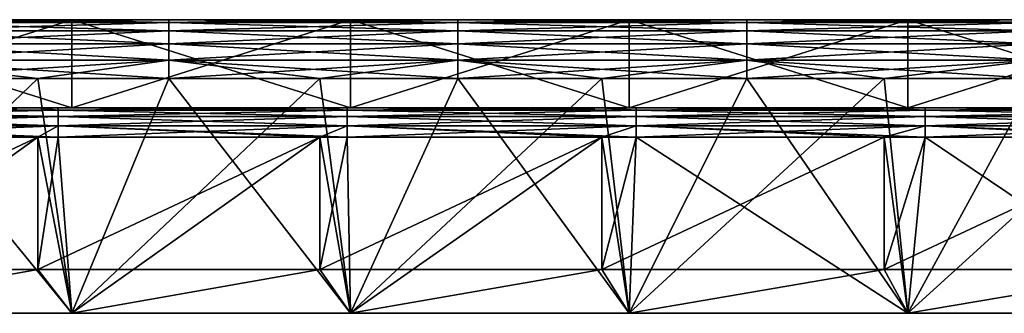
# Model space of a CAD drawing. Header units: millimetres. Extents: x -125 to 125, y -5 to 106.
# Tile 61 of 206: x -97 to -63, y 96 to 106. Entities that reach past the tile are written whole.
import ezdxf

# ---------------------------------------------------------------- set-up
doc = ezdxf.new("R2010")
doc.units = ezdxf.units.MM
doc.header["$LTSCALE"] = 65.185185
for name, color, linetype in [('241', 7, 'CONTINUOUS'), ('242', 7, 'CONTINUOUS'), ('243', 7, 'CONTINUOUS'), ('244', 7, 'CONTINUOUS'), ('248', 7, 'CONTINUOUS'), ('250', 7, 'CONTINUOUS'), ('254', 7, 'CONTINUOUS'), ('255', 7, 'CONTINUOUS'), ('256', 7, 'CONTINUOUS'), ('257', 7, 'CONTINUOUS'), ('258', 7, 'CONTINUOUS'), ('262', 7, 'CONTINUOUS'), ('269', 7, 'CONTINUOUS'), ('270', 7, 'CONTINUOUS')]:
    doc.layers.add(name, color=color, linetype=linetype)

msp = doc.modelspace()

# ---------------------------------------------------------------- linework, layer by layer
at = {"layer": '241', "linetype": 'CONTINUOUS'}
for points in [[(-91.685, 106, 53.5), (-101.535, 105.902, 54.118), (-91.685, 105.902, 54.118), (-91.685, 106, 53.5)], [(-96.154, 106, 53.5), (-101.535, 105.902, 54.118), (-91.685, 106, 53.5), (-96.154, 106, 53.5)], [(-101.535, 106, 53.5), (-101.535, 105.902, 54.118), (-96.154, 106, 53.5), (-101.535, 106, 53.5)], [(-91.685, 105.902, 54.118), (-101.535, 105.618, 54.676), (-91.685, 105.618, 54.676), (-91.685, 105.902, 54.118)], [(-101.535, 105.902, 54.118), (-101.535, 105.618, 54.676), (-91.685, 105.902, 54.118), (-101.535, 105.902, 54.118)], [(-91.685, 106, 53.5), (-91.685, 105.902, 54.118), (-86.538, 106, 53.5), (-91.685, 106, 53.5)], [(-86.538, 106, 53.5), (-91.685, 105.902, 54.118), (-81.836, 106, 53.5), (-86.538, 106, 53.5)], [(-81.836, 106, 53.5), (-91.685, 105.902, 54.118), (-81.836, 105.902, 54.118), (-81.836, 106, 53.5)], [(-91.685, 105.902, 54.118), (-91.685, 105.618, 54.676), (-81.836, 105.902, 54.118), (-91.685, 105.902, 54.118)], [(-81.836, 105.902, 54.118), (-91.685, 105.618, 54.676), (-81.836, 105.618, 54.676), (-81.836, 105.902, 54.118)], [(-81.836, 106, 53.5), (-81.836, 105.902, 54.118), (-76.923, 106, 53.5), (-81.836, 106, 53.5)], [(-76.923, 106, 53.5), (-81.836, 105.902, 54.118), (-71.986, 106, 53.5), (-76.923, 106, 53.5)], [(-71.986, 106, 53.5), (-81.836, 105.902, 54.118), (-71.986, 105.902, 54.118), (-71.986, 106, 53.5)], [(-81.836, 105.902, 54.118), (-81.836, 105.618, 54.676), (-71.986, 105.902, 54.118), (-81.836, 105.902, 54.118)], [(-71.986, 105.902, 54.118), (-81.836, 105.618, 54.676), (-71.986, 105.618, 54.676), (-71.986, 105.902, 54.118)], [(-71.986, 106, 53.5), (-71.986, 105.902, 54.118), (-67.308, 106, 53.5), (-71.986, 106, 53.5)], [(-67.308, 106, 53.5), (-71.986, 105.902, 54.118), (-62.136, 106, 53.5), (-67.308, 106, 53.5)], [(-62.136, 106, 53.5), (-71.986, 105.902, 54.118), (-62.136, 105.902, 54.118), (-62.136, 106, 53.5)], [(-71.986, 105.902, 54.118), (-71.986, 105.618, 54.676), (-62.136, 105.902, 54.118), (-71.986, 105.902, 54.118)], [(-62.136, 105.902, 54.118), (-71.986, 105.618, 54.676), (-62.136, 105.618, 54.676), (-62.136, 105.902, 54.118)], [(-101.535, 105.618, 54.676), (-101.535, 105.176, 55.118), (-91.685, 105.618, 54.676), (-101.535, 105.618, 54.676)], [(-91.685, 105.618, 54.676), (-101.535, 105.176, 55.118), (-91.685, 105.176, 55.118), (-91.685, 105.618, 54.676)], [(-81.836, 105.618, 54.676), (-91.685, 105.176, 55.118), (-81.836, 105.176, 55.118), (-81.836, 105.618, 54.676)], [(-91.685, 105.618, 54.676), (-91.685, 105.176, 55.118), (-81.836, 105.618, 54.676), (-91.685, 105.618, 54.676)], [(-81.836, 105.618, 54.676), (-81.836, 105.176, 55.118), (-71.986, 105.618, 54.676), (-81.836, 105.618, 54.676)], [(-71.986, 105.618, 54.676), (-81.836, 105.176, 55.118), (-71.986, 105.176, 55.118), (-71.986, 105.618, 54.676)], [(-71.986, 105.618, 54.676), (-71.986, 105.176, 55.118), (-62.136, 105.618, 54.676), (-71.986, 105.618, 54.676)], [(-62.136, 105.618, 54.676), (-71.986, 105.176, 55.118), (-62.136, 105.176, 55.118), (-62.136, 105.618, 54.676)], [(-91.685, 105.176, 55.118), (-101.535, 104.618, 55.402), (-91.685, 104.618, 55.402), (-91.685, 105.176, 55.118)], [(-101.535, 105.176, 55.118), (-101.535, 104.618, 55.402), (-91.685, 105.176, 55.118), (-101.535, 105.176, 55.118)], [(-81.836, 105.176, 55.118), (-91.685, 104.618, 55.402), (-81.836, 104.618, 55.402), (-81.836, 105.176, 55.118)], [(-91.685, 105.176, 55.118), (-91.685, 104.618, 55.402), (-81.836, 105.176, 55.118), (-91.685, 105.176, 55.118)], [(-71.986, 105.176, 55.118), (-81.836, 104.618, 55.402), (-71.986, 104.618, 55.402), (-71.986, 105.176, 55.118)], [(-81.836, 105.176, 55.118), (-81.836, 104.618, 55.402), (-71.986, 105.176, 55.118), (-81.836, 105.176, 55.118)], [(-62.136, 105.176, 55.118), (-71.986, 104.618, 55.402), (-62.136, 104.618, 55.402), (-62.136, 105.176, 55.118)], [(-71.986, 105.176, 55.118), (-71.986, 104.618, 55.402), (-62.136, 105.176, 55.118), (-71.986, 105.176, 55.118)], [(-91.685, 104.618, 55.402), (-101.535, 104, 55.5), (-96.154, 104, 55.5), (-91.685, 104.618, 55.402)], [(-101.535, 104.618, 55.402), (-101.535, 104, 55.5), (-91.685, 104.618, 55.402), (-101.535, 104.618, 55.402)], [(-91.685, 104, 55.5), (-91.685, 104.618, 55.402), (-96.154, 104, 55.5), (-91.685, 104, 55.5)], [(-81.836, 104.618, 55.402), (-91.685, 104, 55.5), (-86.538, 104, 55.5), (-81.836, 104.618, 55.402)], [(-91.685, 104.618, 55.402), (-91.685, 104, 55.5), (-81.836, 104.618, 55.402), (-91.685, 104.618, 55.402)], [(-81.836, 104, 55.5), (-81.836, 104.618, 55.402), (-86.538, 104, 55.5), (-81.836, 104, 55.5)], [(-81.836, 104.618, 55.402), (-81.836, 104, 55.5), (-71.986, 104.618, 55.402), (-81.836, 104.618, 55.402)], [(-71.986, 104.618, 55.402), (-81.836, 104, 55.5), (-76.923, 104, 55.5), (-71.986, 104.618, 55.402)], [(-71.986, 104, 55.5), (-71.986, 104.618, 55.402), (-76.923, 104, 55.5), (-71.986, 104, 55.5)], [(-71.986, 104.618, 55.402), (-71.986, 104, 55.5), (-62.136, 104.618, 55.402), (-71.986, 104.618, 55.402)], [(-62.136, 104.618, 55.402), (-71.986, 104, 55.5), (-67.308, 104, 55.5), (-62.136, 104.618, 55.402)], [(-62.136, 104, 55.5), (-62.136, 104.618, 55.402), (-67.308, 104, 55.5), (-62.136, 104, 55.5)]]:
    msp.add_3dface(points, dxfattribs=at)
at = {"layer": '242', "linetype": 'CONTINUOUS'}
for points in [[(-95, 106, -45.5), (-101.535, 106, -53.5), (-104.5, 106, -45.5), (-95, 106, -45.5)], [(-101.535, 106, 53.5), (-96.154, 106, 53.5), (-104.5, 106, 45.5), (-101.535, 106, 53.5)], [(-104.5, 106, 45.5), (-96.154, 106, 53.5), (-95, 106, 45.5), (-104.5, 106, 45.5)], [(-96.154, 106, -53.5), (-101.535, 106, -53.5), (-95, 106, -45.5), (-96.154, 106, -53.5)], [(-91.685, 106, -53.5), (-96.154, 106, -53.5), (-95, 106, -45.5), (-91.685, 106, -53.5)], [(-96.154, 106, 53.5), (-91.685, 106, 53.5), (-95, 106, 45.5), (-96.154, 106, 53.5)], [(-85.5, 106, -45.5), (-91.685, 106, -53.5), (-95, 106, -45.5), (-85.5, 106, -45.5)], [(-91.685, 106, 53.5), (-86.538, 106, 53.5), (-95, 106, 45.5), (-91.685, 106, 53.5)], [(-95, 106, 45.5), (-86.538, 106, 53.5), (-85.5, 106, 45.5), (-95, 106, 45.5)], [(-86.538, 106, -53.5), (-91.685, 106, -53.5), (-85.5, 106, -45.5), (-86.538, 106, -53.5)], [(-81.836, 106, -53.5), (-86.538, 106, -53.5), (-85.5, 106, -45.5), (-81.836, 106, -53.5)], [(-86.538, 106, 53.5), (-81.836, 106, 53.5), (-85.5, 106, 45.5), (-86.538, 106, 53.5)], [(-76, 106, -45.5), (-81.836, 106, -53.5), (-85.5, 106, -45.5), (-76, 106, -45.5)], [(-81.836, 106, 53.5), (-76.923, 106, 53.5), (-85.5, 106, 45.5), (-81.836, 106, 53.5)], [(-85.5, 106, 45.5), (-76.923, 106, 53.5), (-76, 106, 45.5), (-85.5, 106, 45.5)], [(-76.923, 106, -53.5), (-81.836, 106, -53.5), (-76, 106, -45.5), (-76.923, 106, -53.5)], [(-71.986, 106, -53.5), (-76.923, 106, -53.5), (-76, 106, -45.5), (-71.986, 106, -53.5)], [(-76.923, 106, 53.5), (-71.986, 106, 53.5), (-76, 106, 45.5), (-76.923, 106, 53.5)], [(-66.5, 106, -45.5), (-71.986, 106, -53.5), (-76, 106, -45.5), (-66.5, 106, -45.5)], [(-71.986, 106, 53.5), (-67.308, 106, 53.5), (-76, 106, 45.5), (-71.986, 106, 53.5)], [(-76, 106, 45.5), (-67.308, 106, 53.5), (-66.5, 106, 45.5), (-76, 106, 45.5)], [(-67.308, 106, -53.5), (-71.986, 106, -53.5), (-66.5, 106, -45.5), (-67.308, 106, -53.5)], [(-62.136, 106, -53.5), (-67.308, 106, -53.5), (-66.5, 106, -45.5), (-62.136, 106, -53.5)], [(-67.308, 106, 53.5), (-62.136, 106, 53.5), (-66.5, 106, 45.5), (-67.308, 106, 53.5)], [(-57, 106, -45.5), (-62.136, 106, -53.5), (-66.5, 106, -45.5), (-57, 106, -45.5)], [(-66.5, 106, 45.5), (-57.692, 106, 53.5), (-57, 106, 45.5), (-66.5, 106, 45.5)], [(-62.136, 106, 53.5), (-57.692, 106, 53.5), (-66.5, 106, 45.5), (-62.136, 106, 53.5)]]:
    msp.add_3dface(points, dxfattribs=at)
at = {"layer": '243', "linetype": 'CONTINUOUS'}
for points in [[(-101.535, 106, -53.5), (-96.154, 106, -53.5), (-91.685, 105.902, -54.118), (-101.535, 106, -53.5)], [(-101.535, 105.902, -54.118), (-101.535, 106, -53.5), (-91.685, 105.902, -54.118), (-101.535, 105.902, -54.118)], [(-91.685, 105.618, -54.676), (-101.535, 105.902, -54.118), (-91.685, 105.902, -54.118), (-91.685, 105.618, -54.676)], [(-101.535, 105.618, -54.676), (-101.535, 105.902, -54.118), (-91.685, 105.618, -54.676), (-101.535, 105.618, -54.676)], [(-96.154, 106, -53.5), (-91.685, 106, -53.5), (-91.685, 105.902, -54.118), (-96.154, 106, -53.5)], [(-91.685, 106, -53.5), (-86.538, 106, -53.5), (-81.836, 105.902, -54.118), (-91.685, 106, -53.5)], [(-91.685, 105.902, -54.118), (-91.685, 106, -53.5), (-81.836, 105.902, -54.118), (-91.685, 105.902, -54.118)], [(-81.836, 105.618, -54.676), (-91.685, 105.902, -54.118), (-81.836, 105.902, -54.118), (-81.836, 105.618, -54.676)], [(-91.685, 105.618, -54.676), (-91.685, 105.902, -54.118), (-81.836, 105.618, -54.676), (-91.685, 105.618, -54.676)], [(-86.538, 106, -53.5), (-81.836, 106, -53.5), (-81.836, 105.902, -54.118), (-86.538, 106, -53.5)], [(-81.836, 106, -53.5), (-76.923, 106, -53.5), (-71.986, 105.902, -54.118), (-81.836, 106, -53.5)], [(-81.836, 105.902, -54.118), (-81.836, 106, -53.5), (-71.986, 105.902, -54.118), (-81.836, 105.902, -54.118)], [(-71.986, 105.618, -54.676), (-81.836, 105.902, -54.118), (-71.986, 105.902, -54.118), (-71.986, 105.618, -54.676)], [(-81.836, 105.618, -54.676), (-81.836, 105.902, -54.118), (-71.986, 105.618, -54.676), (-81.836, 105.618, -54.676)], [(-76.923, 106, -53.5), (-71.986, 106, -53.5), (-71.986, 105.902, -54.118), (-76.923, 106, -53.5)], [(-71.986, 106, -53.5), (-67.308, 106, -53.5), (-62.136, 105.902, -54.118), (-71.986, 106, -53.5)], [(-71.986, 105.902, -54.118), (-71.986, 106, -53.5), (-62.136, 105.902, -54.118), (-71.986, 105.902, -54.118)], [(-62.136, 105.618, -54.676), (-71.986, 105.902, -54.118), (-62.136, 105.902, -54.118), (-62.136, 105.618, -54.676)], [(-71.986, 105.618, -54.676), (-71.986, 105.902, -54.118), (-62.136, 105.618, -54.676), (-71.986, 105.618, -54.676)], [(-67.308, 106, -53.5), (-62.136, 106, -53.5), (-62.136, 105.902, -54.118), (-67.308, 106, -53.5)], [(-91.685, 105.176, -55.118), (-101.535, 105.618, -54.676), (-91.685, 105.618, -54.676), (-91.685, 105.176, -55.118)], [(-101.535, 105.176, -55.118), (-101.535, 105.618, -54.676), (-91.685, 105.176, -55.118), (-101.535, 105.176, -55.118)], [(-81.836, 105.176, -55.118), (-91.685, 105.618, -54.676), (-81.836, 105.618, -54.676), (-81.836, 105.176, -55.118)], [(-91.685, 105.176, -55.118), (-91.685, 105.618, -54.676), (-81.836, 105.176, -55.118), (-91.685, 105.176, -55.118)], [(-71.986, 105.176, -55.118), (-81.836, 105.618, -54.676), (-71.986, 105.618, -54.676), (-71.986, 105.176, -55.118)], [(-81.836, 105.176, -55.118), (-81.836, 105.618, -54.676), (-71.986, 105.176, -55.118), (-81.836, 105.176, -55.118)], [(-62.136, 105.176, -55.118), (-71.986, 105.618, -54.676), (-62.136, 105.618, -54.676), (-62.136, 105.176, -55.118)], [(-71.986, 105.176, -55.118), (-71.986, 105.618, -54.676), (-62.136, 105.176, -55.118), (-71.986, 105.176, -55.118)], [(-91.685, 104.618, -55.402), (-101.535, 105.176, -55.118), (-91.685, 105.176, -55.118), (-91.685, 104.618, -55.402)], [(-101.535, 104.618, -55.402), (-101.535, 105.176, -55.118), (-91.685, 104.618, -55.402), (-101.535, 104.618, -55.402)], [(-91.685, 104.618, -55.402), (-91.685, 105.176, -55.118), (-81.836, 104.618, -55.402), (-91.685, 104.618, -55.402)], [(-81.836, 104.618, -55.402), (-91.685, 105.176, -55.118), (-81.836, 105.176, -55.118), (-81.836, 104.618, -55.402)], [(-71.986, 104.618, -55.402), (-81.836, 105.176, -55.118), (-71.986, 105.176, -55.118), (-71.986, 104.618, -55.402)], [(-81.836, 104.618, -55.402), (-81.836, 105.176, -55.118), (-71.986, 104.618, -55.402), (-81.836, 104.618, -55.402)], [(-62.136, 104.618, -55.402), (-71.986, 105.176, -55.118), (-62.136, 105.176, -55.118), (-62.136, 104.618, -55.402)], [(-71.986, 104.618, -55.402), (-71.986, 105.176, -55.118), (-62.136, 104.618, -55.402), (-71.986, 104.618, -55.402)], [(-91.685, 104, -55.5), (-101.535, 104.618, -55.402), (-91.685, 104.618, -55.402), (-91.685, 104, -55.5)], [(-96.154, 104, -55.5), (-101.535, 104.618, -55.402), (-91.685, 104, -55.5), (-96.154, 104, -55.5)], [(-101.535, 104, -55.5), (-101.535, 104.618, -55.402), (-96.154, 104, -55.5), (-101.535, 104, -55.5)], [(-86.538, 104, -55.5), (-91.685, 104.618, -55.402), (-81.836, 104, -55.5), (-86.538, 104, -55.5)], [(-91.685, 104, -55.5), (-91.685, 104.618, -55.402), (-86.538, 104, -55.5), (-91.685, 104, -55.5)], [(-81.836, 104, -55.5), (-91.685, 104.618, -55.402), (-81.836, 104.618, -55.402), (-81.836, 104, -55.5)], [(-71.986, 104, -55.5), (-81.836, 104.618, -55.402), (-71.986, 104.618, -55.402), (-71.986, 104, -55.5)], [(-76.923, 104, -55.5), (-81.836, 104.618, -55.402), (-71.986, 104, -55.5), (-76.923, 104, -55.5)], [(-81.836, 104, -55.5), (-81.836, 104.618, -55.402), (-76.923, 104, -55.5), (-81.836, 104, -55.5)], [(-62.136, 104, -55.5), (-71.986, 104.618, -55.402), (-62.136, 104.618, -55.402), (-62.136, 104, -55.5)], [(-67.308, 104, -55.5), (-71.986, 104.618, -55.402), (-62.136, 104, -55.5), (-67.308, 104, -55.5)], [(-71.986, 104, -55.5), (-71.986, 104.618, -55.402), (-67.308, 104, -55.5), (-71.986, 104, -55.5)]]:
    msp.add_3dface(points, dxfattribs=at)
at = {"layer": '244', "linetype": 'CONTINUOUS'}
for points in [[(-101.535, 104, -55.5), (-96.154, 104, -55.5), (-104.5, 96, -55.5), (-101.535, 104, -55.5)], [(-104.5, 96, -55.5), (-96.154, 104, -55.5), (-95, 96, -55.5), (-104.5, 96, -55.5)], [(-96.154, 104, -55.5), (-91.685, 104, -55.5), (-95, 96, -55.5), (-96.154, 104, -55.5)], [(-95, 96, -55.5), (-86.538, 104, -55.5), (-85.5, 96, -55.5), (-95, 96, -55.5)], [(-91.685, 104, -55.5), (-86.538, 104, -55.5), (-95, 96, -55.5), (-91.685, 104, -55.5)], [(-86.538, 104, -55.5), (-81.836, 104, -55.5), (-85.5, 96, -55.5), (-86.538, 104, -55.5)], [(-81.836, 104, -55.5), (-76.923, 104, -55.5), (-85.5, 96, -55.5), (-81.836, 104, -55.5)], [(-85.5, 96, -55.5), (-76.923, 104, -55.5), (-76, 96, -55.5), (-85.5, 96, -55.5)], [(-76.923, 104, -55.5), (-71.986, 104, -55.5), (-76, 96, -55.5), (-76.923, 104, -55.5)], [(-76, 96, -55.5), (-67.308, 104, -55.5), (-66.5, 96, -55.5), (-76, 96, -55.5)], [(-71.986, 104, -55.5), (-67.308, 104, -55.5), (-76, 96, -55.5), (-71.986, 104, -55.5)], [(-67.308, 104, -55.5), (-62.136, 104, -55.5), (-66.5, 96, -55.5), (-67.308, 104, -55.5)], [(-62.136, 104, -55.5), (-57.692, 104, -55.5), (-66.5, 96, -55.5), (-62.136, 104, -55.5)], [(-66.5, 96, -55.5), (-57.692, 104, -55.5), (-57, 96, -55.5), (-66.5, 96, -55.5)]]:
    msp.add_3dface(points, dxfattribs=at)
at = {"layer": '248', "linetype": 'CONTINUOUS'}
for points in [[(-95, 96, 55.5), (-101.535, 104, 55.5), (-104.5, 96, 55.5), (-95, 96, 55.5)], [(-96.154, 104, 55.5), (-101.535, 104, 55.5), (-95, 96, 55.5), (-96.154, 104, 55.5)], [(-91.685, 104, 55.5), (-96.154, 104, 55.5), (-95, 96, 55.5), (-91.685, 104, 55.5)], [(-85.5, 96, 55.5), (-91.685, 104, 55.5), (-95, 96, 55.5), (-85.5, 96, 55.5)], [(-86.538, 104, 55.5), (-91.685, 104, 55.5), (-85.5, 96, 55.5), (-86.538, 104, 55.5)], [(-81.836, 104, 55.5), (-86.538, 104, 55.5), (-85.5, 96, 55.5), (-81.836, 104, 55.5)], [(-76, 96, 55.5), (-81.836, 104, 55.5), (-85.5, 96, 55.5), (-76, 96, 55.5)], [(-76.923, 104, 55.5), (-81.836, 104, 55.5), (-76, 96, 55.5), (-76.923, 104, 55.5)], [(-71.986, 104, 55.5), (-76.923, 104, 55.5), (-76, 96, 55.5), (-71.986, 104, 55.5)], [(-66.5, 96, 55.5), (-71.986, 104, 55.5), (-76, 96, 55.5), (-66.5, 96, 55.5)], [(-67.308, 104, 55.5), (-71.986, 104, 55.5), (-66.5, 96, 55.5), (-67.308, 104, 55.5)], [(-62.136, 104, 55.5), (-67.308, 104, 55.5), (-66.5, 96, 55.5), (-62.136, 104, 55.5)], [(-57, 96, 55.5), (-62.136, 104, 55.5), (-66.5, 96, 55.5), (-57, 96, 55.5)]]:
    msp.add_3dface(points, dxfattribs=at)
at = {"layer": '250', "linetype": 'CONTINUOUS'}
for points in [[(-96.154, 102, -52.5), (-105.31, 102, -52.5), (-104.5, 96, -52.5), (-96.154, 102, -52.5)], [(-95, 96, -52.5), (-96.154, 102, -52.5), (-104.5, 96, -52.5), (-95, 96, -52.5)], [(-95.46, 102, -52.5), (-96.154, 102, -52.5), (-95, 96, -52.5), (-95.46, 102, -52.5)], [(-86.538, 102, -52.5), (-95.46, 102, -52.5), (-95, 96, -52.5), (-86.538, 102, -52.5)], [(-85.5, 96, -52.5), (-86.538, 102, -52.5), (-95, 96, -52.5), (-85.5, 96, -52.5)], [(-85.611, 102, -52.5), (-86.538, 102, -52.5), (-85.5, 96, -52.5), (-85.611, 102, -52.5)], [(-76.923, 102, -52.5), (-85.611, 102, -52.5), (-85.5, 96, -52.5), (-76.923, 102, -52.5)], [(-76, 96, -52.5), (-76.923, 102, -52.5), (-85.5, 96, -52.5), (-76, 96, -52.5)], [(-75.761, 102, -52.5), (-76.923, 102, -52.5), (-76, 96, -52.5), (-75.761, 102, -52.5)], [(-66.5, 96, -52.5), (-75.761, 102, -52.5), (-76, 96, -52.5), (-66.5, 96, -52.5)], [(-67.308, 102, -52.5), (-75.761, 102, -52.5), (-66.5, 96, -52.5), (-67.308, 102, -52.5)], [(-65.911, 102, -52.5), (-67.308, 102, -52.5), (-66.5, 96, -52.5), (-65.911, 102, -52.5)], [(-57, 96, -52.5), (-65.911, 102, -52.5), (-66.5, 96, -52.5), (-57, 96, -52.5)], [(-57.692, 102, -52.5), (-65.911, 102, -52.5), (-57, 96, -52.5), (-57.692, 102, -52.5)]]:
    msp.add_3dface(points, dxfattribs=at)
at = {"layer": '254', "linetype": 'CONTINUOUS'}
for points in [[(-96.154, 102, 52.5), (-105.769, 97.488, 52.5), (-105.31, 102, 52.5), (-96.154, 102, 52.5)], [(-96.154, 97.488, 52.5), (-105.769, 97.488, 52.5), (-96.154, 102, 52.5), (-96.154, 97.488, 52.5)], [(-86.538, 97.488, 52.5), (-96.154, 97.488, 52.5), (-86.538, 102, 52.5), (-86.538, 97.488, 52.5)], [(-95.46, 102, 52.5), (-96.154, 97.488, 52.5), (-96.154, 102, 52.5), (-95.46, 102, 52.5)], [(-86.538, 102, 52.5), (-96.154, 97.488, 52.5), (-95.46, 102, 52.5), (-86.538, 102, 52.5)], [(-85.611, 102, 52.5), (-86.538, 97.488, 52.5), (-86.538, 102, 52.5), (-85.611, 102, 52.5)], [(-76.923, 102, 52.5), (-86.538, 97.488, 52.5), (-85.611, 102, 52.5), (-76.923, 102, 52.5)], [(-76.923, 97.488, 52.5), (-86.538, 97.488, 52.5), (-76.923, 102, 52.5), (-76.923, 97.488, 52.5)], [(-67.308, 97.488, 52.5), (-76.923, 97.488, 52.5), (-67.308, 102, 52.5), (-67.308, 97.488, 52.5)], [(-67.308, 102, 52.5), (-76.923, 97.488, 52.5), (-75.761, 102, 52.5), (-67.308, 102, 52.5)], [(-75.761, 102, 52.5), (-76.923, 97.488, 52.5), (-76.923, 102, 52.5), (-75.761, 102, 52.5)], [(-65.911, 102, 52.5), (-67.308, 97.488, 52.5), (-67.308, 102, 52.5), (-65.911, 102, 52.5)], [(-57.692, 102, 52.5), (-67.308, 97.488, 52.5), (-65.911, 102, 52.5), (-57.692, 102, 52.5)], [(-57.692, 97.488, 52.5), (-67.308, 97.488, 52.5), (-57.692, 102, 52.5), (-57.692, 97.488, 52.5)], [(-105.769, 97.488, 52.5), (-96.154, 97.488, 52.5), (-104.5, 96, 52.5), (-105.769, 97.488, 52.5)], [(-104.5, 96, 52.5), (-96.154, 97.488, 52.5), (-95, 96, 52.5), (-104.5, 96, 52.5)], [(-96.154, 97.488, 52.5), (-86.538, 97.488, 52.5), (-95, 96, 52.5), (-96.154, 97.488, 52.5)], [(-95, 96, 52.5), (-86.538, 97.488, 52.5), (-85.5, 96, 52.5), (-95, 96, 52.5)], [(-86.538, 97.488, 52.5), (-76.923, 97.488, 52.5), (-85.5, 96, 52.5), (-86.538, 97.488, 52.5)], [(-85.5, 96, 52.5), (-76.923, 97.488, 52.5), (-76, 96, 52.5), (-85.5, 96, 52.5)], [(-76.923, 97.488, 52.5), (-67.308, 97.488, 52.5), (-76, 96, 52.5), (-76.923, 97.488, 52.5)], [(-76, 96, 52.5), (-67.308, 97.488, 52.5), (-66.5, 96, 52.5), (-76, 96, 52.5)], [(-67.308, 97.488, 52.5), (-57.692, 97.488, 52.5), (-66.5, 96, 52.5), (-67.308, 97.488, 52.5)], [(-66.5, 96, 52.5), (-57.692, 97.488, 52.5), (-57, 96, 52.5), (-66.5, 96, 52.5)]]:
    msp.add_3dface(points, dxfattribs=at)
at = {"layer": '255', "linetype": 'CONTINUOUS'}
for points in [[(-105.31, 103, 51.5), (-95.46, 102.924, 51.883), (-105.31, 102.924, 51.883), (-105.31, 103, 51.5)], [(-96.154, 103, 51.5), (-95.46, 102.924, 51.883), (-105.31, 103, 51.5), (-96.154, 103, 51.5)], [(-105.31, 102.924, 51.883), (-95.46, 102.707, 52.207), (-105.31, 102.707, 52.207), (-105.31, 102.924, 51.883)], [(-95.46, 102.924, 51.883), (-95.46, 102.707, 52.207), (-105.31, 102.924, 51.883), (-95.46, 102.924, 51.883)], [(-105.31, 102.707, 52.207), (-95.46, 102.383, 52.424), (-105.31, 102.383, 52.424), (-105.31, 102.707, 52.207)], [(-95.46, 102.707, 52.207), (-95.46, 102.383, 52.424), (-105.31, 102.707, 52.207), (-95.46, 102.707, 52.207)], [(-95.46, 103, 51.5), (-95.46, 102.924, 51.883), (-96.154, 103, 51.5), (-95.46, 103, 51.5)], [(-95.46, 103, 51.5), (-85.611, 102.924, 51.883), (-95.46, 102.924, 51.883), (-95.46, 103, 51.5)], [(-86.538, 103, 51.5), (-85.611, 102.924, 51.883), (-95.46, 103, 51.5), (-86.538, 103, 51.5)], [(-85.611, 102.924, 51.883), (-85.611, 102.707, 52.207), (-95.46, 102.924, 51.883), (-85.611, 102.924, 51.883)], [(-95.46, 102.924, 51.883), (-85.611, 102.707, 52.207), (-95.46, 102.707, 52.207), (-95.46, 102.924, 51.883)], [(-85.611, 102.707, 52.207), (-85.611, 102.383, 52.424), (-95.46, 102.707, 52.207), (-85.611, 102.707, 52.207)], [(-95.46, 102.707, 52.207), (-85.611, 102.383, 52.424), (-95.46, 102.383, 52.424), (-95.46, 102.707, 52.207)], [(-85.611, 103, 51.5), (-85.611, 102.924, 51.883), (-86.538, 103, 51.5), (-85.611, 103, 51.5)], [(-85.611, 103, 51.5), (-75.761, 102.924, 51.883), (-85.611, 102.924, 51.883), (-85.611, 103, 51.5)], [(-76.923, 103, 51.5), (-75.761, 102.924, 51.883), (-85.611, 103, 51.5), (-76.923, 103, 51.5)], [(-85.611, 102.924, 51.883), (-75.761, 102.707, 52.207), (-85.611, 102.707, 52.207), (-85.611, 102.924, 51.883)], [(-75.761, 102.924, 51.883), (-75.761, 102.707, 52.207), (-85.611, 102.924, 51.883), (-75.761, 102.924, 51.883)], [(-85.611, 102.707, 52.207), (-75.761, 102.383, 52.424), (-85.611, 102.383, 52.424), (-85.611, 102.707, 52.207)], [(-75.761, 102.707, 52.207), (-75.761, 102.383, 52.424), (-85.611, 102.707, 52.207), (-75.761, 102.707, 52.207)], [(-75.761, 103, 51.5), (-75.761, 102.924, 51.883), (-76.923, 103, 51.5), (-75.761, 103, 51.5)], [(-75.761, 103, 51.5), (-65.911, 102.924, 51.883), (-75.761, 102.924, 51.883), (-75.761, 103, 51.5)], [(-67.308, 103, 51.5), (-65.911, 102.924, 51.883), (-75.761, 103, 51.5), (-67.308, 103, 51.5)], [(-75.761, 102.924, 51.883), (-65.911, 102.707, 52.207), (-75.761, 102.707, 52.207), (-75.761, 102.924, 51.883)], [(-65.911, 102.924, 51.883), (-65.911, 102.707, 52.207), (-75.761, 102.924, 51.883), (-65.911, 102.924, 51.883)], [(-75.761, 102.707, 52.207), (-65.911, 102.383, 52.424), (-75.761, 102.383, 52.424), (-75.761, 102.707, 52.207)], [(-65.911, 102.707, 52.207), (-65.911, 102.383, 52.424), (-75.761, 102.707, 52.207), (-65.911, 102.707, 52.207)], [(-65.911, 103, 51.5), (-65.911, 102.924, 51.883), (-67.308, 103, 51.5), (-65.911, 103, 51.5)], [(-65.911, 103, 51.5), (-56.061, 102.924, 51.883), (-65.911, 102.924, 51.883), (-65.911, 103, 51.5)], [(-57.692, 103, 51.5), (-56.061, 102.924, 51.883), (-65.911, 103, 51.5), (-57.692, 103, 51.5)], [(-65.911, 102.924, 51.883), (-56.061, 102.707, 52.207), (-65.911, 102.707, 52.207), (-65.911, 102.924, 51.883)], [(-56.061, 102.924, 51.883), (-56.061, 102.707, 52.207), (-65.911, 102.924, 51.883), (-56.061, 102.924, 51.883)], [(-65.911, 102.707, 52.207), (-56.061, 102.383, 52.424), (-65.911, 102.383, 52.424), (-65.911, 102.707, 52.207)], [(-56.061, 102.707, 52.207), (-56.061, 102.383, 52.424), (-65.911, 102.707, 52.207), (-56.061, 102.707, 52.207)], [(-96.154, 102, 52.5), (-105.31, 102, 52.5), (-105.31, 102.383, 52.424), (-96.154, 102, 52.5)], [(-95.46, 102.383, 52.424), (-95.46, 102, 52.5), (-105.31, 102.383, 52.424), (-95.46, 102.383, 52.424)], [(-95.46, 102, 52.5), (-96.154, 102, 52.5), (-105.31, 102.383, 52.424), (-95.46, 102, 52.5)], [(-86.538, 102, 52.5), (-95.46, 102, 52.5), (-95.46, 102.383, 52.424), (-86.538, 102, 52.5)], [(-85.611, 102.383, 52.424), (-85.611, 102, 52.5), (-95.46, 102.383, 52.424), (-85.611, 102.383, 52.424)], [(-85.611, 102, 52.5), (-86.538, 102, 52.5), (-95.46, 102.383, 52.424), (-85.611, 102, 52.5)], [(-76.923, 102, 52.5), (-85.611, 102, 52.5), (-85.611, 102.383, 52.424), (-76.923, 102, 52.5)], [(-75.761, 102.383, 52.424), (-75.761, 102, 52.5), (-85.611, 102.383, 52.424), (-75.761, 102.383, 52.424)], [(-75.761, 102, 52.5), (-76.923, 102, 52.5), (-85.611, 102.383, 52.424), (-75.761, 102, 52.5)], [(-67.308, 102, 52.5), (-75.761, 102, 52.5), (-75.761, 102.383, 52.424), (-67.308, 102, 52.5)], [(-65.911, 102.383, 52.424), (-65.911, 102, 52.5), (-75.761, 102.383, 52.424), (-65.911, 102.383, 52.424)], [(-65.911, 102, 52.5), (-67.308, 102, 52.5), (-75.761, 102.383, 52.424), (-65.911, 102, 52.5)], [(-57.692, 102, 52.5), (-65.911, 102, 52.5), (-65.911, 102.383, 52.424), (-57.692, 102, 52.5)], [(-56.061, 102.383, 52.424), (-56.061, 102, 52.5), (-65.911, 102.383, 52.424), (-56.061, 102.383, 52.424)], [(-56.061, 102, 52.5), (-57.692, 102, 52.5), (-65.911, 102.383, 52.424), (-56.061, 102, 52.5)]]:
    msp.add_3dface(points, dxfattribs=at)
at = {"layer": '256', "linetype": 'CONTINUOUS'}
for points in [[(-96.154, 103, -46.988), (-105.769, 103, -46.988), (-96.154, 103, -51.5), (-96.154, 103, -46.988)], [(-105.769, 103, -46.988), (-96.154, 103, -46.988), (-104.5, 103, -45.5), (-105.769, 103, -46.988)], [(-96.154, 103, -51.5), (-105.769, 103, -46.988), (-105.31, 103, -51.5), (-96.154, 103, -51.5)], [(-96.154, 103, 51.5), (-105.31, 103, 51.5), (-104.5, 103, 45.5), (-96.154, 103, 51.5)], [(-104.5, 103, -45.5), (-96.154, 103, -46.988), (-95, 103, -45.5), (-104.5, 103, -45.5)], [(-95, 103, 45.5), (-96.154, 103, 51.5), (-104.5, 103, 45.5), (-95, 103, 45.5)], [(-86.538, 103, -46.988), (-96.154, 103, -46.988), (-86.538, 103, -51.5), (-86.538, 103, -46.988)], [(-96.154, 103, -46.988), (-86.538, 103, -46.988), (-95, 103, -45.5), (-96.154, 103, -46.988)], [(-86.538, 103, -51.5), (-96.154, 103, -46.988), (-95.46, 103, -51.5), (-86.538, 103, -51.5)], [(-95.46, 103, -51.5), (-96.154, 103, -46.988), (-96.154, 103, -51.5), (-95.46, 103, -51.5)], [(-95.46, 103, 51.5), (-96.154, 103, 51.5), (-95, 103, 45.5), (-95.46, 103, 51.5)], [(-86.538, 103, 51.5), (-95.46, 103, 51.5), (-95, 103, 45.5), (-86.538, 103, 51.5)], [(-95, 103, -45.5), (-86.538, 103, -46.988), (-85.5, 103, -45.5), (-95, 103, -45.5)], [(-85.5, 103, 45.5), (-86.538, 103, 51.5), (-95, 103, 45.5), (-85.5, 103, 45.5)], [(-86.538, 103, -46.988), (-76.923, 103, -46.988), (-85.5, 103, -45.5), (-86.538, 103, -46.988)], [(-76.923, 103, -51.5), (-86.538, 103, -46.988), (-85.611, 103, -51.5), (-76.923, 103, -51.5)], [(-85.611, 103, -51.5), (-86.538, 103, -46.988), (-86.538, 103, -51.5), (-85.611, 103, -51.5)], [(-76.923, 103, -46.988), (-86.538, 103, -46.988), (-76.923, 103, -51.5), (-76.923, 103, -46.988)], [(-85.611, 103, 51.5), (-86.538, 103, 51.5), (-85.5, 103, 45.5), (-85.611, 103, 51.5)], [(-76.923, 103, 51.5), (-85.611, 103, 51.5), (-85.5, 103, 45.5), (-76.923, 103, 51.5)], [(-85.5, 103, -45.5), (-76.923, 103, -46.988), (-76, 103, -45.5), (-85.5, 103, -45.5)], [(-76, 103, 45.5), (-76.923, 103, 51.5), (-85.5, 103, 45.5), (-76, 103, 45.5)], [(-67.308, 103, -46.988), (-76.923, 103, -46.988), (-67.308, 103, -51.5), (-67.308, 103, -46.988)], [(-76.923, 103, -46.988), (-67.308, 103, -46.988), (-76, 103, -45.5), (-76.923, 103, -46.988)], [(-67.308, 103, -51.5), (-76.923, 103, -46.988), (-75.761, 103, -51.5), (-67.308, 103, -51.5)], [(-75.761, 103, -51.5), (-76.923, 103, -46.988), (-76.923, 103, -51.5), (-75.761, 103, -51.5)], [(-75.761, 103, 51.5), (-76.923, 103, 51.5), (-76, 103, 45.5), (-75.761, 103, 51.5)], [(-76, 103, -45.5), (-67.308, 103, -46.988), (-66.5, 103, -45.5), (-76, 103, -45.5)], [(-66.5, 103, 45.5), (-75.761, 103, 51.5), (-76, 103, 45.5), (-66.5, 103, 45.5)], [(-67.308, 103, 51.5), (-75.761, 103, 51.5), (-66.5, 103, 45.5), (-67.308, 103, 51.5)], [(-65.911, 103, -51.5), (-67.308, 103, -46.988), (-67.308, 103, -51.5), (-65.911, 103, -51.5)], [(-57.692, 103, -51.5), (-67.308, 103, -46.988), (-65.911, 103, -51.5), (-57.692, 103, -51.5)], [(-67.308, 103, -46.988), (-57.692, 103, -46.988), (-66.5, 103, -45.5), (-67.308, 103, -46.988)], [(-57.692, 103, -46.988), (-67.308, 103, -46.988), (-57.692, 103, -51.5), (-57.692, 103, -46.988)], [(-65.911, 103, 51.5), (-67.308, 103, 51.5), (-66.5, 103, 45.5), (-65.911, 103, 51.5)], [(-66.5, 103, -45.5), (-57.692, 103, -46.988), (-57, 103, -45.5), (-66.5, 103, -45.5)], [(-57, 103, 45.5), (-65.911, 103, 51.5), (-66.5, 103, 45.5), (-57, 103, 45.5)], [(-57.692, 103, 51.5), (-65.911, 103, 51.5), (-57, 103, 45.5), (-57.692, 103, 51.5)]]:
    msp.add_3dface(points, dxfattribs=at)
at = {"layer": '257', "linetype": 'CONTINUOUS'}
for points in [[(-95.46, 103, -51.5), (-96.154, 103, -51.5), (-105.31, 102.924, -51.883), (-95.46, 103, -51.5)], [(-95.46, 102.924, -51.883), (-95.46, 103, -51.5), (-105.31, 102.924, -51.883), (-95.46, 102.924, -51.883)], [(-96.154, 103, -51.5), (-105.31, 103, -51.5), (-105.31, 102.924, -51.883), (-96.154, 103, -51.5)], [(-95.46, 102.707, -52.207), (-95.46, 102.924, -51.883), (-105.31, 102.707, -52.207), (-95.46, 102.707, -52.207)], [(-105.31, 102.707, -52.207), (-95.46, 102.924, -51.883), (-105.31, 102.924, -51.883), (-105.31, 102.707, -52.207)], [(-95.46, 102.383, -52.424), (-95.46, 102.707, -52.207), (-105.31, 102.383, -52.424), (-95.46, 102.383, -52.424)], [(-105.31, 102.383, -52.424), (-95.46, 102.707, -52.207), (-105.31, 102.707, -52.207), (-105.31, 102.383, -52.424)], [(-85.611, 103, -51.5), (-86.538, 103, -51.5), (-95.46, 102.924, -51.883), (-85.611, 103, -51.5)], [(-85.611, 102.924, -51.883), (-85.611, 103, -51.5), (-95.46, 102.924, -51.883), (-85.611, 102.924, -51.883)], [(-86.538, 103, -51.5), (-95.46, 103, -51.5), (-95.46, 102.924, -51.883), (-86.538, 103, -51.5)], [(-85.611, 102.707, -52.207), (-85.611, 102.924, -51.883), (-95.46, 102.707, -52.207), (-85.611, 102.707, -52.207)], [(-95.46, 102.707, -52.207), (-85.611, 102.924, -51.883), (-95.46, 102.924, -51.883), (-95.46, 102.707, -52.207)], [(-85.611, 102.383, -52.424), (-85.611, 102.707, -52.207), (-95.46, 102.383, -52.424), (-85.611, 102.383, -52.424)], [(-95.46, 102.383, -52.424), (-85.611, 102.707, -52.207), (-95.46, 102.707, -52.207), (-95.46, 102.383, -52.424)], [(-75.761, 103, -51.5), (-76.923, 103, -51.5), (-85.611, 102.924, -51.883), (-75.761, 103, -51.5)], [(-75.761, 102.924, -51.883), (-75.761, 103, -51.5), (-85.611, 102.924, -51.883), (-75.761, 102.924, -51.883)], [(-76.923, 103, -51.5), (-85.611, 103, -51.5), (-85.611, 102.924, -51.883), (-76.923, 103, -51.5)], [(-75.761, 102.707, -52.207), (-75.761, 102.924, -51.883), (-85.611, 102.707, -52.207), (-75.761, 102.707, -52.207)], [(-85.611, 102.707, -52.207), (-75.761, 102.924, -51.883), (-85.611, 102.924, -51.883), (-85.611, 102.707, -52.207)], [(-75.761, 102.383, -52.424), (-75.761, 102.707, -52.207), (-85.611, 102.383, -52.424), (-75.761, 102.383, -52.424)], [(-85.611, 102.383, -52.424), (-75.761, 102.707, -52.207), (-85.611, 102.707, -52.207), (-85.611, 102.383, -52.424)], [(-67.308, 103, -51.5), (-75.761, 103, -51.5), (-75.761, 102.924, -51.883), (-67.308, 103, -51.5)], [(-65.911, 103, -51.5), (-67.308, 103, -51.5), (-75.761, 102.924, -51.883), (-65.911, 103, -51.5)], [(-65.911, 102.924, -51.883), (-65.911, 103, -51.5), (-75.761, 102.924, -51.883), (-65.911, 102.924, -51.883)], [(-65.911, 102.707, -52.207), (-65.911, 102.924, -51.883), (-75.761, 102.707, -52.207), (-65.911, 102.707, -52.207)], [(-75.761, 102.707, -52.207), (-65.911, 102.924, -51.883), (-75.761, 102.924, -51.883), (-75.761, 102.707, -52.207)], [(-65.911, 102.383, -52.424), (-65.911, 102.707, -52.207), (-75.761, 102.383, -52.424), (-65.911, 102.383, -52.424)], [(-75.761, 102.383, -52.424), (-65.911, 102.707, -52.207), (-75.761, 102.707, -52.207), (-75.761, 102.383, -52.424)], [(-56.061, 103, -51.5), (-57.692, 103, -51.5), (-65.911, 102.924, -51.883), (-56.061, 103, -51.5)], [(-56.061, 102.924, -51.883), (-56.061, 103, -51.5), (-65.911, 102.924, -51.883), (-56.061, 102.924, -51.883)], [(-57.692, 103, -51.5), (-65.911, 103, -51.5), (-65.911, 102.924, -51.883), (-57.692, 103, -51.5)], [(-56.061, 102.707, -52.207), (-56.061, 102.924, -51.883), (-65.911, 102.707, -52.207), (-56.061, 102.707, -52.207)], [(-65.911, 102.707, -52.207), (-56.061, 102.924, -51.883), (-65.911, 102.924, -51.883), (-65.911, 102.707, -52.207)], [(-56.061, 102.383, -52.424), (-56.061, 102.707, -52.207), (-65.911, 102.383, -52.424), (-56.061, 102.383, -52.424)], [(-65.911, 102.383, -52.424), (-56.061, 102.707, -52.207), (-65.911, 102.707, -52.207), (-65.911, 102.383, -52.424)], [(-105.31, 102, -52.5), (-96.154, 102, -52.5), (-95.46, 102.383, -52.424), (-105.31, 102, -52.5)], [(-105.31, 102, -52.5), (-95.46, 102.383, -52.424), (-105.31, 102.383, -52.424), (-105.31, 102, -52.5)], [(-96.154, 102, -52.5), (-95.46, 102, -52.5), (-95.46, 102.383, -52.424), (-96.154, 102, -52.5)], [(-95.46, 102, -52.5), (-85.611, 102.383, -52.424), (-95.46, 102.383, -52.424), (-95.46, 102, -52.5)], [(-95.46, 102, -52.5), (-86.538, 102, -52.5), (-85.611, 102.383, -52.424), (-95.46, 102, -52.5)], [(-86.538, 102, -52.5), (-85.611, 102, -52.5), (-85.611, 102.383, -52.424), (-86.538, 102, -52.5)], [(-85.611, 102, -52.5), (-75.761, 102.383, -52.424), (-85.611, 102.383, -52.424), (-85.611, 102, -52.5)], [(-85.611, 102, -52.5), (-76.923, 102, -52.5), (-75.761, 102.383, -52.424), (-85.611, 102, -52.5)], [(-76.923, 102, -52.5), (-75.761, 102, -52.5), (-75.761, 102.383, -52.424), (-76.923, 102, -52.5)], [(-75.761, 102, -52.5), (-65.911, 102.383, -52.424), (-75.761, 102.383, -52.424), (-75.761, 102, -52.5)], [(-75.761, 102, -52.5), (-67.308, 102, -52.5), (-65.911, 102.383, -52.424), (-75.761, 102, -52.5)], [(-67.308, 102, -52.5), (-65.911, 102, -52.5), (-65.911, 102.383, -52.424), (-67.308, 102, -52.5)], [(-65.911, 102, -52.5), (-56.061, 102.383, -52.424), (-65.911, 102.383, -52.424), (-65.911, 102, -52.5)], [(-65.911, 102, -52.5), (-57.692, 102, -52.5), (-56.061, 102.383, -52.424), (-65.911, 102, -52.5)]]:
    msp.add_3dface(points, dxfattribs=at)
at = {"layer": '258', "linetype": 'CONTINUOUS'}
for points in [[(-95, 106, 45.5), (-95, 103, 45.5), (-104.5, 103, 45.5), (-95, 106, 45.5)], [(-104.5, 106, 45.5), (-95, 106, 45.5), (-104.5, 103, 45.5), (-104.5, 106, 45.5)], [(-85.5, 106, 45.5), (-85.5, 103, 45.5), (-95, 103, 45.5), (-85.5, 106, 45.5)], [(-95, 106, 45.5), (-85.5, 106, 45.5), (-95, 103, 45.5), (-95, 106, 45.5)], [(-76, 106, 45.5), (-76, 103, 45.5), (-85.5, 103, 45.5), (-76, 106, 45.5)], [(-85.5, 106, 45.5), (-76, 106, 45.5), (-85.5, 103, 45.5), (-85.5, 106, 45.5)], [(-66.5, 106, 45.5), (-66.5, 103, 45.5), (-76, 103, 45.5), (-66.5, 106, 45.5)], [(-76, 106, 45.5), (-66.5, 106, 45.5), (-76, 103, 45.5), (-76, 106, 45.5)], [(-66.5, 106, 45.5), (-57, 106, 45.5), (-66.5, 103, 45.5), (-66.5, 106, 45.5)], [(-57, 106, 45.5), (-57, 103, 45.5), (-66.5, 103, 45.5), (-57, 106, 45.5)]]:
    msp.add_3dface(points, dxfattribs=at)
at = {"layer": '262', "linetype": 'CONTINUOUS'}
for points in [[(-104.5, 106, -45.5), (-104.5, 103, -45.5), (-95, 103, -45.5), (-104.5, 106, -45.5)], [(-95, 106, -45.5), (-104.5, 106, -45.5), (-95, 103, -45.5), (-95, 106, -45.5)], [(-95, 106, -45.5), (-95, 103, -45.5), (-85.5, 103, -45.5), (-95, 106, -45.5)], [(-85.5, 106, -45.5), (-95, 106, -45.5), (-85.5, 103, -45.5), (-85.5, 106, -45.5)], [(-85.5, 106, -45.5), (-85.5, 103, -45.5), (-76, 103, -45.5), (-85.5, 106, -45.5)], [(-76, 106, -45.5), (-85.5, 106, -45.5), (-76, 103, -45.5), (-76, 106, -45.5)], [(-66.5, 106, -45.5), (-76, 106, -45.5), (-66.5, 103, -45.5), (-66.5, 106, -45.5)], [(-76, 106, -45.5), (-76, 103, -45.5), (-66.5, 103, -45.5), (-76, 106, -45.5)], [(-57, 106, -45.5), (-66.5, 106, -45.5), (-57, 103, -45.5), (-57, 106, -45.5)], [(-66.5, 106, -45.5), (-66.5, 103, -45.5), (-57, 103, -45.5), (-66.5, 106, -45.5)]]:
    msp.add_3dface(points, dxfattribs=at)
at = {"layer": '269', "linetype": 'CONTINUOUS'}
for points in [[(-104.5, 96, -55.5), (-95, 96, -55.5), (-104.5, 96, -52.5), (-104.5, 96, -55.5)], [(-95, 96, -55.5), (-95, 96, -52.5), (-104.5, 96, -52.5), (-95, 96, -55.5)], [(-95, 96, -55.5), (-85.5, 96, -55.5), (-95, 96, -52.5), (-95, 96, -55.5)], [(-85.5, 96, -55.5), (-85.5, 96, -52.5), (-95, 96, -52.5), (-85.5, 96, -55.5)], [(-85.5, 96, -55.5), (-76, 96, -55.5), (-85.5, 96, -52.5), (-85.5, 96, -55.5)], [(-76, 96, -55.5), (-76, 96, -52.5), (-85.5, 96, -52.5), (-76, 96, -55.5)], [(-76, 96, -55.5), (-66.5, 96, -55.5), (-76, 96, -52.5), (-76, 96, -55.5)], [(-66.5, 96, -55.5), (-66.5, 96, -52.5), (-76, 96, -52.5), (-66.5, 96, -55.5)], [(-57, 96, -55.5), (-57, 96, -52.5), (-66.5, 96, -52.5), (-57, 96, -55.5)], [(-66.5, 96, -55.5), (-57, 96, -55.5), (-66.5, 96, -52.5), (-66.5, 96, -55.5)]]:
    msp.add_3dface(points, dxfattribs=at)
at = {"layer": '270', "linetype": 'CONTINUOUS'}
for points in [[(-95, 96, 55.5), (-104.5, 96, 55.5), (-95, 96, 52.5), (-95, 96, 55.5)], [(-104.5, 96, 55.5), (-104.5, 96, 52.5), (-95, 96, 52.5), (-104.5, 96, 55.5)], [(-85.5, 96, 55.5), (-95, 96, 55.5), (-85.5, 96, 52.5), (-85.5, 96, 55.5)], [(-95, 96, 55.5), (-95, 96, 52.5), (-85.5, 96, 52.5), (-95, 96, 55.5)], [(-76, 96, 55.5), (-85.5, 96, 55.5), (-76, 96, 52.5), (-76, 96, 55.5)], [(-85.5, 96, 55.5), (-85.5, 96, 52.5), (-76, 96, 52.5), (-85.5, 96, 55.5)], [(-76, 96, 55.5), (-76, 96, 52.5), (-66.5, 96, 52.5), (-76, 96, 55.5)], [(-66.5, 96, 55.5), (-76, 96, 55.5), (-66.5, 96, 52.5), (-66.5, 96, 55.5)], [(-66.5, 96, 55.5), (-66.5, 96, 52.5), (-57, 96, 52.5), (-66.5, 96, 55.5)], [(-57, 96, 55.5), (-66.5, 96, 55.5), (-57, 96, 52.5), (-57, 96, 55.5)]]:
    msp.add_3dface(points, dxfattribs=at)

doc.saveas('drawing.dxf')
